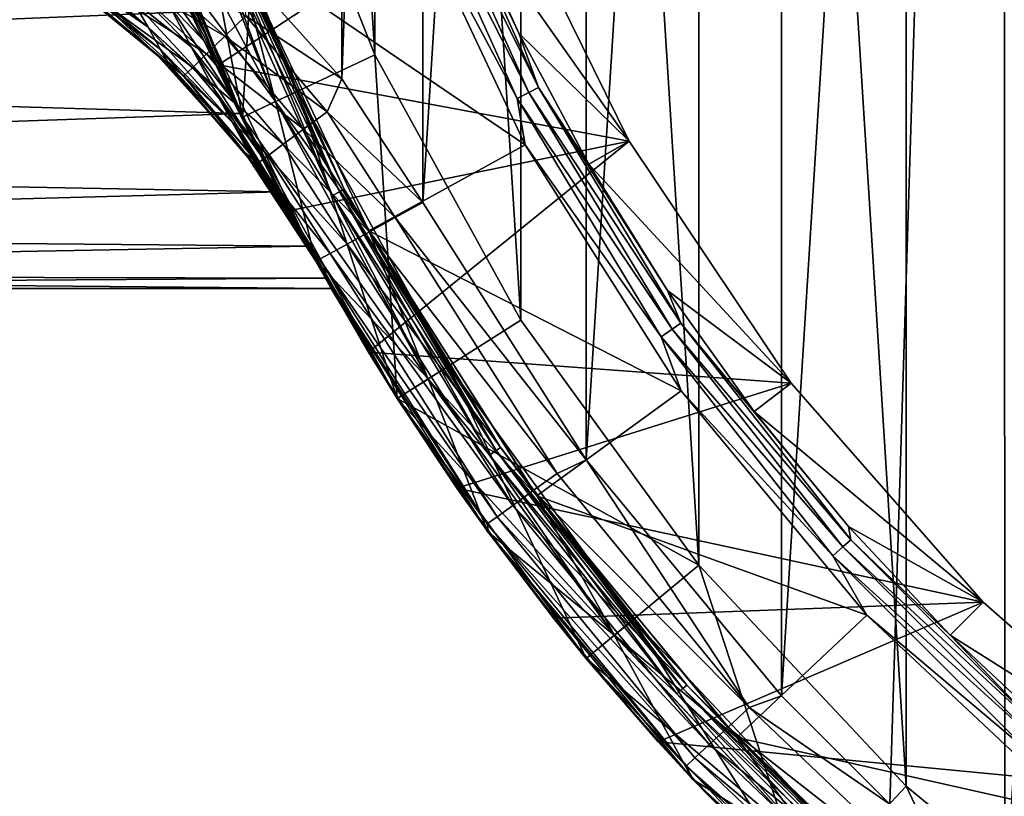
# Model space of a CAD drawing. Header units: metres. Extents: x -71 to 30, y -21 to 69.
# Tile 34 of 111: x -20.83 to -12.75, y -14.52 to -8.14. Entities that reach past the tile are written whole.
import ezdxf

# ---------------------------------------------------------------- set-up
doc = ezdxf.new("R2010")
doc.units = ezdxf.units.M
doc.layers.add('solid_DUSCHE_AUFPUTZ_EU_ASM_SW0003', color=7, linetype='CONTINUOUS')

msp = doc.modelspace()

# ---------------------------------------------------------------- linework, layer by layer
at = {"layer": 'solid_DUSCHE_AUFPUTZ_EU_ASM_SW0003'}
for points in [[(-12.755266, 15.40465, -211.350006), (-10.72566, 16.880754, -211.350006), (-12.744598, -15.413477, -211.350006)], [(-11.638414, -16.018343, 37), (-11.638452, 16.018316, 37), (-13.553868, 14.433671, 37)], [(-14.584892, 13.685022, -211.350006), (-12.755266, 15.40465, -211.350006), (-14.57883, -13.691479, -211.350006)], [(-12.755266, 15.40465, -211.350006), (-13.688559, -14.581604, -211.350006), (-14.57883, -13.691479, -211.350006)], [(-12.755266, 15.40465, -211.350006), (-12.744598, -15.413477, -211.350006), (-13.688559, -14.581604, -211.350006)], [(-13.553854, -14.433684, 37), (-13.553868, 14.433671, 37), (-15.256263, 12.620865, 37)], [(-11.638414, -16.018343, 37), (-13.553868, 14.433671, 37), (-13.553854, -14.433684, 37)], [(-16.183821, 11.750895, -211.350006), (-14.584892, 13.685022, -211.350006), (-16.181393, -11.754244, -211.350006)], [(-14.584892, 13.685022, -211.350006), (-14.57883, -13.691479, -211.350006), (-16.181393, -11.754244, -211.350006)], [(-15.256267, -12.620861, 37), (-15.256263, 12.620865, 37), (-16.717621, 10.609464, 37)], [(-13.553854, -14.433684, 37), (-15.256263, 12.620865, 37), (-15.256267, -12.620861, 37)], [(-16.183821, 11.750895, -211.350006), (-17.521852, -9.642858, -211.350006), (-17.521852, 9.642858, -211.350006)], [(-16.183821, 11.750895, -211.350006), (-16.181393, -11.754244, -211.350006), (-17.521852, -9.642858, -211.350006)], [(-16.717657, -10.609408, 37), (-16.717621, 10.609464, 37), (-17.915543, 8.430448, 37)], [(-15.256267, -12.620861, 37), (-16.717621, 10.609464, 37), (-16.717657, -10.609408, 37)], [(-18.185688, -8.627414, -211.350006), (-18.18569, 8.627413, -211.350006), (-17.521852, 9.642858, -211.350006)], [(-17.521852, -9.642858, -211.350006), (-18.185688, -8.627414, -211.350006), (-17.521852, 9.642858, -211.350006)], [(-18.185688, -8.627414, -211.350006), (-19.001253, -7.718473, -211.350006), (-18.18569, 8.627413, -211.350006)], [(-17.915586, -8.430353, 37), (-17.915543, 8.430448, 37), (-18.830967, 6.118392, 37)], [(-16.717657, -10.609408, 37), (-17.915543, 8.430448, 37), (-17.915586, -8.430353, 37)], [(-17.915586, -8.430353, 37), (-18.830967, 6.118392, 37), (-18.830996, -6.118301, 37)], [(-18.830996, -6.118301, 37), (-19.972168, -6.489412, 35.799999), (-19.001513, -8.94106, 35.799999)], [(-17.915586, -8.430353, 37), (-18.830996, -6.118301, 37), (-19.001513, -8.94106, 35.799999)], [(-19.001484, -8.941077, -161.300003), (-19.496622, -6.334914, -161.300003), (-19.972107, -6.489507, -161.300003)], [(-19.496668, -6.334761, -81.800003), (-19.001532, -8.94101, -81.800003), (-19.972082, -6.489547, -81.800003)], [(-19.496681, -6.334778, -82.400002), (-18.548988, -8.728404, -82.400002), (-19.496668, -6.334761, -81.800003)], [(-19.182068, -7.274799, -82.47654), (-18.548988, -8.728404, -82.400002), (-19.496681, -6.334778, -82.400002)], [(-19.496668, -6.334761, -81.800003), (-18.548927, -8.728533, -81.800003), (-19.001532, -8.94101, -81.800003)], [(-18.548988, -8.728404, -82.400002), (-18.548927, -8.728533, -81.800003), (-19.496668, -6.334761, -81.800003)], [(-18.549009, -8.72834, -161.300003), (-18.548956, -8.728472, -160.699997), (-19.49666, -6.334846, -160.699997)], [(-19.182011, -7.274777, -160.623611), (-19.49666, -6.334846, -160.699997), (-18.548956, -8.728472, -160.699997)], [(-19.496622, -6.334914, -161.300003), (-18.549009, -8.72834, -161.300003), (-19.49666, -6.334846, -160.699997)], [(-19.001484, -8.941077, -161.300003), (-18.549009, -8.72834, -161.300003), (-19.496622, -6.334914, -161.300003)], [(-19.972158, -6.489444, -195), (-19.68679, -6.3968, -195.300003), (-18.730034, -8.813348, -195.300003)], [(-18.730118, -8.81317, -160.5), (-19.525242, -7.730755, -160.5), (-19.687075, -6.396019, -160.5)], [(-19.283274, -7.313181, -160.515228), (-18.730118, -8.81317, -160.5), (-19.687075, -6.396019, -160.5)], [(-18.730118, -8.813171, -82.599998), (-19.687075, -6.39602, -82.599998), (-19.525227, -7.730797, -82.599998)], [(-19.283409, -7.313232, -82.584839), (-19.687075, -6.39602, -82.599998), (-18.730118, -8.813171, -82.599998)], [(-19.060436, -7.546506, -195.300003), (-18.730034, -8.813348, -195.300003), (-19.68679, -6.3968, -195.300003)], [(-19.015425, -8.911431, -55.736176), (-19.001513, -8.94106, 35.799999), (-19.972168, -6.489412, 35.799999)], [(-19.385759, -8.074176, -54.524681), (-19.015425, -8.911431, -55.736176), (-19.972168, -6.489412, 35.799999)], [(-19.001436, -8.94122, -195), (-19.972158, -6.489444, -195), (-18.730034, -8.813348, -195.300003)], [(-19.972107, -6.489507, -161.300003), (-19.972158, -6.489444, -195), (-19.001436, -8.94122, -195)], [(-19.001484, -8.941077, -161.300003), (-19.972107, -6.489507, -161.300003), (-19.001436, -8.94122, -195)], [(-19.776535, -7.06319, -68.565269), (-19.972082, -6.489547, -81.800003), (-19.001532, -8.94101, -81.800003)], [(-17.582211, -6.668053, -196.173187), (-16.650272, -8.738737, -196.173187), (-17.684904, -6.706999, -196.118683)], [(-17.582211, -6.668053, -196.173187), (-17.499783, -6.636792, -196.258408), (-16.572212, -8.697768, -196.258408)], [(-17.582211, -6.668053, -196.173187), (-16.572212, -8.697768, -196.258408), (-16.650272, -8.738737, -196.173187)], [(-17.499783, -6.636792, -196.258408), (-17.237621, -7.140031, -196.366211), (-16.733732, -8.25214, -196.366211)], [(-16.572212, -8.697768, -196.258408), (-17.499783, -6.636792, -196.258408), (-16.733732, -8.25214, -196.366211)], [(-17.684904, -6.706999, -196.118683), (-16.74752, -8.789777, -196.118683), (-17.698669, -7.005814, -196.100006)], [(-16.650272, -8.738737, -196.173187), (-16.74752, -8.789777, -196.118683), (-17.684904, -6.706999, -196.118683)], [(-16.884737, -6.993779, -197.350006), (-19.697044, -7.281879, -197.350006), (-19.196617, -8.514083, -197.350006)], [(-15.827293, -9.138052, -197.350006), (-16.884737, -6.993779, -197.350006), (-19.196617, -8.514083, -197.350006)], [(-17.698669, -7.005814, -196.100006), (-16.680927, -9.169005, -196.100006), (-19.060362, -7.546695, -196.100006)], [(-16.74752, -8.789777, -196.118683), (-16.680927, -9.169005, -196.100006), (-17.698669, -7.005814, -196.100006)], [(-17.237621, -7.140031, -196.366211), (-16.884737, -6.993779, -197.350006), (-15.827293, -9.138052, -197.350006)], [(-19.385855, -8.073947, -67.475601), (-19.776535, -7.06319, -68.565269), (-19.001532, -8.94101, -81.800003)], [(-16.733732, -8.25214, -196.366211), (-17.237621, -7.140031, -196.366211), (-15.827293, -9.138052, -197.350006)], [(-19.311838, -8.249419, -200.53653), (-19.196617, -8.514083, -197.350006), (-19.697044, -7.281879, -197.350006)], [(-19.369297, -8.11359, -200.443069), (-19.311838, -8.249419, -200.53653), (-19.697044, -7.281879, -197.350006)], [(-19.222656, -7.290192, -82.541473), (-19.283409, -7.313232, -82.584839), (-18.261299, -9.584269, -82.584839)], [(-18.261299, -9.584269, -82.584839), (-19.283409, -7.313232, -82.584839), (-18.730118, -8.813171, -82.599998)], [(-19.222553, -7.290153, -160.55864), (-18.203669, -9.554022, -160.55864), (-19.283274, -7.313181, -160.515228)], [(-19.283274, -7.313181, -160.515228), (-18.261169, -9.584201, -160.515228), (-18.730118, -8.81317, -160.5)], [(-18.203669, -9.554022, -160.55864), (-18.261169, -9.584201, -160.515228), (-19.283274, -7.313181, -160.515228)], [(-19.222656, -7.290192, -82.541473), (-18.203766, -9.554073, -82.541473), (-19.182068, -7.274799, -82.47654)], [(-19.222656, -7.290192, -82.541473), (-18.261299, -9.584269, -82.584839), (-18.203766, -9.554073, -82.541473)], [(-19.222553, -7.290153, -160.55864), (-19.182011, -7.274777, -160.623611), (-18.165276, -9.533872, -160.623611)], [(-19.222553, -7.290153, -160.55864), (-18.165276, -9.533872, -160.623611), (-18.203669, -9.554022, -160.55864)], [(-19.182068, -7.274799, -82.47654), (-18.165329, -9.5339, -82.47654), (-18.548988, -8.728404, -82.400002)], [(-18.203766, -9.554073, -82.541473), (-18.165329, -9.5339, -82.47654), (-19.182068, -7.274799, -82.47654)], [(-18.165276, -9.533872, -160.623611), (-19.182011, -7.274777, -160.623611), (-18.548956, -8.728472, -160.699997)], [(-31, -8.551505, -55.169556), (-19.385759, -8.074176, -54.524681), (-31, -7.587117, -53.960266)], [(-31, -7.587132, -68.039719), (-19.385855, -8.073947, -67.475601), (-31, -8.551514, -66.830429)], [(-19.775423, -8.204588, -203.121719), (-20.592857, -7.548901, -203.382248), (-20.522236, -7.682878, -203.67395)], [(-19.775423, -8.204588, -203.121719), (-19.903231, -7.978385, -202.801941), (-20.592857, -7.548901, -203.382248)], [(-19.060436, -7.546506, -195.300003), (-17.964218, -9.876057, -195.300003), (-18.730034, -8.813348, -195.300003)], [(-19.060362, -7.546695, -196.100006), (-17.964218, -9.876057, -195.300003), (-19.060436, -7.546506, -195.300003)], [(-19.060362, -7.546695, -196.100006), (-17.964153, -9.876156, -196.100006), (-17.964218, -9.876057, -195.300003)], [(-16.680927, -9.169005, -196.100006), (-17.964153, -9.876156, -196.100006), (-19.060362, -7.546695, -196.100006)], [(-20.016968, -7.771224, -211.05748), (-19.888603, -7.6083, -211.216415), (-19.145897, -8.278386, -211.216415)], [(-19.145897, -8.278386, -211.216415), (-19.888603, -7.6083, -211.216415), (-18.972517, -8.110257, -211.316193)], [(-19.315355, -8.31813, -201.221664), (-19.811687, -7.623639, -201.671432), (-19.614382, -8.003679, -201.866486)], [(-19.315355, -8.31813, -201.221664), (-19.547445, -7.827519, -201.037918), (-19.811687, -7.623639, -201.671432)], [(-19.672354, -8.386223, -203.491165), (-20.522236, -7.682878, -203.67395), (-20.476244, -7.772624, -204.000092)], [(-19.672354, -8.386223, -203.491165), (-19.775423, -8.204588, -203.121719), (-20.522236, -7.682878, -203.67395)], [(-19.422546, -8.365029, -202.12793), (-20.048637, -7.718696, -202.534515), (-19.903231, -7.978385, -202.801941)], [(-19.422546, -8.365029, -202.12793), (-19.614382, -8.003679, -201.866486), (-20.048637, -7.718696, -202.534515)], [(-19.525227, -7.730797, -82.599998), (-19.525242, -7.730755, -160.5), (-18.402473, -10.116732, -160.5)], [(-18.730118, -8.81317, -160.5), (-18.402473, -10.116732, -160.5), (-19.525242, -7.730755, -160.5)], [(-18.402449, -10.116776, -82.599998), (-19.525227, -7.730797, -82.599998), (-18.402473, -10.116732, -160.5)], [(-18.730118, -8.813171, -82.599998), (-19.525227, -7.730797, -82.599998), (-18.402449, -10.116776, -82.599998)], [(-18.972517, -8.110257, -211.316193), (-19.001253, -7.718473, -211.350006), (-18.185688, -8.627414, -211.350006)], [(-20.519875, -7.762916, -210.350006), (-19.694759, -8.438902, -210.350006), (-20.459805, -7.805381, -204.350006)], [(-20.177374, -7.974814, -210.608826), (-19.694759, -8.438902, -210.350006), (-20.519875, -7.762916, -210.350006)], [(-19.602858, -8.508759, -203.905197), (-20.476244, -7.772624, -204.000092), (-20.459805, -7.805381, -204.350006)], [(-19.602858, -8.508759, -203.905197), (-19.672354, -8.386223, -203.491165), (-20.476244, -7.772624, -204.000092)], [(-19.694799, -8.438864, -204.350006), (-19.602858, -8.508759, -203.905197), (-20.459805, -7.805381, -204.350006)], [(-19.694759, -8.438902, -210.350006), (-19.694799, -8.438864, -204.350006), (-20.459805, -7.805381, -204.350006)], [(-20.115467, -7.89624, -210.85022), (-20.016968, -7.771224, -211.05748), (-19.2948, -8.42278, -211.05748)], [(-19.2948, -8.42278, -211.05748), (-20.016968, -7.771224, -211.05748), (-19.145897, -8.278386, -211.216415)], [(-19.547445, -7.827519, -201.037918), (-19.195963, -8.515574, -200.746979), (-19.311838, -8.249419, -200.53653)], [(-19.315355, -8.31813, -201.221664), (-19.195963, -8.515574, -200.746979), (-19.547445, -7.827519, -201.037918)], [(-19.547445, -7.827519, -201.037918), (-19.311838, -8.249419, -200.53653), (-19.369297, -8.11359, -200.443069)], [(-20.177374, -7.974814, -210.608826), (-20.115467, -7.89624, -210.85022), (-19.409058, -8.533578, -210.85022)], [(-19.409058, -8.533578, -210.85022), (-20.115467, -7.89624, -210.85022), (-19.2948, -8.42278, -211.05748)], [(-19.480871, -8.603215, -210.608826), (-19.694759, -8.438902, -210.350006), (-20.177374, -7.974814, -210.608826)], [(-19.480871, -8.603215, -210.608826), (-20.177374, -7.974814, -210.608826), (-19.409058, -8.533578, -210.85022)], [(-19.242994, -8.69663, -202.455338), (-19.903231, -7.978385, -202.801941), (-19.775423, -8.204588, -203.121719)], [(-19.242994, -8.69663, -202.455338), (-19.422546, -8.365029, -202.12793), (-19.903231, -7.978385, -202.801941)], [(-31, -8.551514, -66.830429), (-19.385855, -8.073947, -67.475601), (-19.015507, -8.911256, -66.264122)], [(-31, -8.551505, -55.169556), (-19.015425, -8.911431, -55.736176), (-19.385759, -8.074176, -54.524681)], [(-19.083803, -8.793996, -201.487946), (-19.614382, -8.003679, -201.866486), (-19.422546, -8.365029, -202.12793)], [(-19.083803, -8.793996, -201.487946), (-19.315355, -8.31813, -201.221664), (-19.614382, -8.003679, -201.866486)], [(-19.015507, -8.911256, -66.264122), (-19.385855, -8.073947, -67.475601), (-19.001532, -8.94101, -81.800003)], [(-19.145897, -8.278386, -211.216415), (-18.972517, -8.110257, -211.316193), (-18.30475, -8.89778, -211.316193)], [(-18.30475, -8.89778, -211.316193), (-18.972517, -8.110257, -211.316193), (-18.185688, -8.627414, -211.350006)], [(-19.08337, -8.986463, -202.846741), (-19.775423, -8.204588, -203.121719), (-19.672354, -8.386223, -203.491165)], [(-19.08337, -8.986463, -202.846741), (-19.242994, -8.69663, -202.455338), (-19.775423, -8.204588, -203.121719)], [(-19.315355, -8.31813, -201.221664), (-19.08156, -8.768926, -200.986008), (-19.195963, -8.515574, -200.746979)], [(-19.083803, -8.793996, -201.487946), (-19.08156, -8.768926, -200.986008), (-19.315355, -8.31813, -201.221664)], [(-19.311838, -8.249419, -200.53653), (-19.195963, -8.515574, -200.746979), (-19.196617, -8.514083, -197.350006)], [(-19.2948, -8.42278, -211.05748), (-19.145897, -8.278386, -211.216415), (-18.49896, -9.041344, -211.216415)], [(-18.49896, -9.041344, -211.216415), (-19.145897, -8.278386, -211.216415), (-18.30475, -8.89778, -211.316193)], [(-16.15819, -9.32891, -196.366211), (-16.733732, -8.25214, -196.366211), (-15.827293, -9.138052, -197.350006)], [(-16.572212, -8.697768, -196.258408), (-16.733732, -8.25214, -196.366211), (-16.15819, -9.32891, -196.366211)], [(-18.952829, -9.220235, -203.298874), (-19.672354, -8.386223, -203.491165), (-19.602858, -8.508759, -203.905197)], [(-18.952829, -9.220235, -203.298874), (-19.08337, -8.986463, -202.846741), (-19.672354, -8.386223, -203.491165)], [(-18.860497, -9.241187, -201.837662), (-19.422546, -8.365029, -202.12793), (-19.242994, -8.69663, -202.455338)], [(-18.860497, -9.241187, -201.837662), (-19.083803, -8.793996, -201.487946), (-19.422546, -8.365029, -202.12793)], [(-19.694799, -8.438864, -204.350006), (-19.577681, -8.55342, -204.350006), (-19.602858, -8.508759, -203.905197)], [(-19.694759, -8.438902, -210.350006), (-19.577681, -8.55342, -204.350006), (-19.694799, -8.438864, -204.350006)], [(-19.694759, -8.438902, -210.350006), (-18.981934, -9.232405, -210.350006), (-19.577681, -8.55342, -204.350006)], [(-19.480871, -8.603215, -210.608826), (-18.981934, -9.232405, -210.350006), (-19.694759, -8.438902, -210.350006)], [(-19.409058, -8.533578, -210.85022), (-19.2948, -8.42278, -211.05748), (-18.665754, -9.164639, -211.05748)], [(-18.665754, -9.164639, -211.05748), (-19.2948, -8.42278, -211.05748), (-18.49896, -9.041344, -211.216415)], [(-17.915586, -8.430353, 37), (-19.001513, -8.94106, 35.799999), (-17.730902, -11.252338, 35.799999)], [(-16.717657, -10.609408, 37), (-17.915586, -8.430353, 37), (-17.730902, -11.252338, 35.799999)], [(-31, -9.325065, -56.50938), (-19.015425, -8.911431, -55.736176), (-31, -8.551505, -55.169556)], [(-31, -8.551514, -66.830429), (-19.015507, -8.911256, -66.264122), (-31, -9.325074, -65.490601)], [(-18.863434, -9.37875, -203.805588), (-19.602858, -8.508759, -203.905197), (-19.577681, -8.55342, -204.350006)], [(-18.863434, -9.37875, -203.805588), (-18.952829, -9.220235, -203.298874), (-19.602858, -8.508759, -203.905197)], [(-18.981947, -9.232386, -204.350006), (-18.863434, -9.37875, -203.805588), (-19.577681, -8.55342, -204.350006)], [(-18.981934, -9.232405, -210.350006), (-18.981947, -9.232386, -204.350006), (-19.577681, -8.55342, -204.350006)], [(-19.480871, -8.603215, -210.608826), (-19.409058, -8.533578, -210.85022), (-18.793739, -9.259248, -210.85022)], [(-18.793739, -9.259248, -210.85022), (-19.409058, -8.533578, -210.85022), (-18.665754, -9.164639, -211.05748)], [(-15.827293, -9.138052, -197.350006), (-19.196617, -8.514083, -197.350006), (-18.619104, -9.712259, -197.350006)], [(-18.65453, -9.644094, -202.27037), (-18.619104, -9.712259, -197.350006), (-19.196617, -8.514083, -197.350006)], [(-18.666405, -9.621087, -202.221817), (-18.65453, -9.644094, -202.27037), (-19.196617, -8.514083, -197.350006)], [(-18.759775, -9.437734, -201.874985), (-18.666405, -9.621087, -202.221817), (-19.196617, -8.514083, -197.350006)], [(-18.861679, -9.232392, -201.550949), (-18.759775, -9.437734, -201.874985), (-19.196617, -8.514083, -197.350006)], [(-18.969656, -9.008451, -201.254013), (-18.861679, -9.232392, -201.550949), (-19.196617, -8.514083, -197.350006)], [(-19.08156, -8.768926, -200.986008), (-18.969656, -9.008451, -201.254013), (-19.196617, -8.514083, -197.350006)], [(-19.195963, -8.515574, -200.746979), (-19.08156, -8.768926, -200.986008), (-19.196617, -8.514083, -197.350006)], [(-18.87418, -9.318709, -210.608826), (-18.981934, -9.232405, -210.350006), (-19.480871, -8.603215, -210.608826)], [(-18.87418, -9.318709, -210.608826), (-19.480871, -8.603215, -210.608826), (-18.793739, -9.259248, -210.85022)], [(-18.30475, -8.89778, -211.316193), (-18.185688, -8.627414, -211.350006), (-17.521852, -9.642858, -211.350006)], [(-19.08337, -8.986463, -202.846741), (-18.65453, -9.644094, -202.27037), (-19.242994, -8.69663, -202.455338)], [(-18.860497, -9.241187, -201.837662), (-19.242994, -8.69663, -202.455338), (-18.65453, -9.644094, -202.27037)], [(-16.650272, -8.738737, -196.173187), (-16.572212, -8.697768, -196.258408), (-15.402982, -10.63191, -196.258408)], [(-16.572212, -8.697768, -196.258408), (-16.15819, -9.32891, -196.366211), (-15.513453, -10.365733, -196.366211)], [(-15.402982, -10.63191, -196.258408), (-16.572212, -8.697768, -196.258408), (-15.513453, -10.365733, -196.366211)], [(-19.083803, -8.793996, -201.487946), (-18.969656, -9.008451, -201.254013), (-19.08156, -8.768926, -200.986008)], [(-19.083803, -8.793996, -201.487946), (-18.861679, -9.232392, -201.550949), (-18.969656, -9.008451, -201.254013)], [(-18.860497, -9.241187, -201.837662), (-18.861679, -9.232392, -201.550949), (-19.083803, -8.793996, -201.487946)], [(-18.548927, -8.728533, -81.800003), (-17.730907, -11.252318, -81.800003), (-19.001532, -8.94101, -81.800003)], [(-17.730921, -11.252311, -161.300003), (-18.549009, -8.72834, -161.300003), (-19.001484, -8.941077, -161.300003)], [(-18.549009, -8.72834, -161.300003), (-17.308655, -10.984551, -161.300003), (-18.548956, -8.728472, -160.699997)], [(-17.730921, -11.252311, -161.300003), (-17.308655, -10.984551, -161.300003), (-18.549009, -8.72834, -161.300003)], [(-18.548988, -8.728404, -82.400002), (-17.308767, -10.984378, -82.400002), (-18.548927, -8.728533, -81.800003)], [(-18.165329, -9.5339, -82.47654), (-17.308767, -10.984378, -82.400002), (-18.548988, -8.728404, -82.400002)], [(-17.308655, -10.984551, -161.300003), (-17.308723, -10.984447, -160.699997), (-18.548956, -8.728472, -160.699997)], [(-18.165276, -9.533872, -160.623611), (-18.548956, -8.728472, -160.699997), (-17.308723, -10.984447, -160.699997)], [(-18.548927, -8.728533, -81.800003), (-17.308697, -10.984453, -81.800003), (-17.730907, -11.252318, -81.800003)], [(-17.308767, -10.984378, -82.400002), (-17.308697, -10.984453, -81.800003), (-18.548927, -8.728533, -81.800003)], [(-16.650272, -8.738737, -196.173187), (-15.475534, -10.68199, -196.173187), (-16.74752, -8.789777, -196.118683)], [(-16.74752, -8.789777, -196.118683), (-15.565923, -10.744381, -196.118683), (-16.680927, -9.169005, -196.100006)], [(-15.475534, -10.68199, -196.173187), (-15.565923, -10.744381, -196.118683), (-16.74752, -8.789777, -196.118683)], [(-16.650272, -8.738737, -196.173187), (-15.402982, -10.63191, -196.258408), (-15.475534, -10.68199, -196.173187)], [(-19.001436, -8.94122, -195), (-18.730034, -8.813348, -195.300003), (-17.477623, -11.091563, -195.300003)], [(-17.477936, -11.091054, -160.5), (-18.402473, -10.116732, -160.5), (-18.730118, -8.81317, -160.5)], [(-18.261169, -9.584201, -160.515228), (-17.477936, -11.091054, -160.5), (-18.730118, -8.81317, -160.5)], [(-17.477934, -11.091055, -82.599998), (-18.730118, -8.813171, -82.599998), (-18.402449, -10.116776, -82.599998)], [(-18.261299, -9.584269, -82.584839), (-18.730118, -8.813171, -82.599998), (-17.477934, -11.091055, -82.599998)], [(-17.964218, -9.876057, -195.300003), (-17.477623, -11.091563, -195.300003), (-18.730034, -8.813348, -195.300003)], [(-31, -9.325074, -65.490601), (-19.015507, -8.911256, -66.264122), (-18.7006, -9.554454, -64.979431)], [(-31, -9.325065, -56.50938), (-18.700537, -9.554575, -57.020863), (-19.015425, -8.911431, -55.736176)], [(-18.7006, -9.554454, -64.979431), (-19.015507, -8.911256, -66.264122), (-19.001532, -8.94101, -81.800003)], [(-19.015425, -8.911431, -55.736176), (-18.700537, -9.554575, -57.020863), (-19.001513, -8.94106, 35.799999)], [(-18.7006, -9.554454, -64.979431), (-19.001532, -8.94101, -81.800003), (-17.730907, -11.252318, -81.800003)], [(-17.730907, -11.252318, -81.800003), (-17.730902, -11.252338, 35.799999), (-19.001513, -8.94106, 35.799999)], [(-18.272316, -10.35, -61), (-17.730907, -11.252318, -81.800003), (-19.001513, -8.94106, 35.799999)], [(-18.320671, -10.264162, -59.669857), (-18.272316, -10.35, -61), (-19.001513, -8.94106, 35.799999)], [(-18.465012, -10.002166, -58.339478), (-18.320671, -10.264162, -59.669857), (-19.001513, -8.94106, 35.799999)], [(-18.700537, -9.554575, -57.020863), (-18.465012, -10.002166, -58.339478), (-19.001513, -8.94106, 35.799999)], [(-19.001484, -8.941077, -161.300003), (-19.001436, -8.94122, -195), (-17.730988, -11.252203, -195)], [(-17.730921, -11.252311, -161.300003), (-19.001484, -8.941077, -161.300003), (-17.730988, -11.252203, -195)], [(-17.730988, -11.252203, -195), (-19.001436, -8.94122, -195), (-17.477623, -11.091563, -195.300003)], [(-18.49896, -9.041344, -211.216415), (-18.30475, -8.89778, -211.316193), (-17.747715, -9.767158, -211.316193)], [(-17.747715, -9.767158, -211.316193), (-18.30475, -8.89778, -211.316193), (-17.521852, -9.642858, -211.350006)], [(-19.08337, -8.986463, -202.846741), (-18.515688, -9.908043, -202.955856), (-18.584154, -9.779018, -202.585037)], [(-18.952829, -9.220235, -203.298874), (-18.515688, -9.908043, -202.955856), (-19.08337, -8.986463, -202.846741)], [(-19.08337, -8.986463, -202.846741), (-18.584154, -9.779018, -202.585037), (-18.65453, -9.644094, -202.27037)], [(-18.665754, -9.164639, -211.05748), (-18.49896, -9.041344, -211.216415), (-17.959303, -9.8836, -211.216415)], [(-17.959303, -9.8836, -211.216415), (-18.49896, -9.041344, -211.216415), (-17.747715, -9.767158, -211.316193)], [(-18.793739, -9.259248, -210.85022), (-18.665754, -9.164639, -211.05748), (-18.141018, -9.983605, -211.05748)], [(-18.141018, -9.983605, -211.05748), (-18.665754, -9.164639, -211.05748), (-17.959303, -9.8836, -211.216415)], [(-15.827293, -9.138052, -197.350006), (-18.619104, -9.712259, -197.350006), (-17.966837, -10.871649, -197.350006)], [(-14.499187, -11.125666, -197.350006), (-15.827293, -9.138052, -197.350006), (-17.966837, -10.871649, -197.350006)], [(-16.680927, -9.169005, -196.100006), (-15.400274, -11.187288, -196.100006), (-17.964153, -9.876156, -196.100006)], [(-15.565923, -10.744381, -196.118683), (-15.400274, -11.187288, -196.100006), (-16.680927, -9.169005, -196.100006)], [(-16.15819, -9.32891, -196.366211), (-15.827293, -9.138052, -197.350006), (-14.499187, -11.125666, -197.350006)], [(-18.981947, -9.232386, -204.350006), (-18.831303, -9.435755, -204.350006), (-18.863434, -9.37875, -203.805588)], [(-18.981934, -9.232405, -210.350006), (-18.831303, -9.435755, -204.350006), (-18.981947, -9.232386, -204.350006)], [(-18.981934, -9.232405, -210.350006), (-18.397945, -10.125, -210.350006), (-18.831303, -9.435755, -204.350006)], [(-18.368093, -10.108571, -210.608826), (-18.397945, -10.125, -210.350006), (-18.981934, -9.232405, -210.350006)], [(-18.368093, -10.108571, -210.608826), (-18.981934, -9.232405, -210.350006), (-18.87418, -9.318709, -210.608826)], [(-18.952829, -9.220235, -203.298874), (-18.462934, -10.006, -203.322723), (-18.515688, -9.908043, -202.955856)], [(-18.863434, -9.37875, -203.805588), (-18.462934, -10.006, -203.322723), (-18.952829, -9.220235, -203.298874)], [(-18.87418, -9.318709, -210.608826), (-18.793739, -9.259248, -210.85022), (-18.280457, -10.060342, -210.85022)], [(-18.860497, -9.241187, -201.837662), (-18.759775, -9.437734, -201.874985), (-18.861679, -9.232392, -201.550949)], [(-18.860497, -9.241187, -201.837662), (-18.65453, -9.644094, -202.27037), (-18.666405, -9.621087, -202.221817)], [(-18.860497, -9.241187, -201.837662), (-18.666405, -9.621087, -202.221817), (-18.759775, -9.437734, -201.874985)], [(-18.280457, -10.060342, -210.85022), (-18.793739, -9.259248, -210.85022), (-18.141018, -9.983605, -211.05748)], [(-31, -9.890164, -57.949272), (-18.700537, -9.554575, -57.020863), (-31, -9.325065, -56.50938)], [(-31, -9.325074, -65.490601), (-18.7006, -9.554454, -64.979431), (-31, -9.890168, -64.050713)], [(-18.368093, -10.108571, -210.608826), (-18.87418, -9.318709, -210.608826), (-18.280457, -10.060342, -210.85022)], [(-15.513453, -10.365733, -196.366211), (-16.15819, -9.32891, -196.366211), (-14.499187, -11.125666, -197.350006)], [(-18.863434, -9.37875, -203.805588), (-18.40468, -10.112752, -204.022217), (-18.426092, -10.073684, -203.679321)], [(-18.831303, -9.435755, -204.350006), (-18.40468, -10.112752, -204.022217), (-18.863434, -9.37875, -203.805588)], [(-18.863434, -9.37875, -203.805588), (-18.426092, -10.073684, -203.679321), (-18.462934, -10.006, -203.322723)], [(-18.831303, -9.435755, -204.350006), (-18.397945, -10.125, -210.350006), (-18.397945, -10.125, -204.350006)], [(-18.831303, -9.435755, -204.350006), (-18.397945, -10.125, -204.350006), (-18.40468, -10.112752, -204.022217)], [(-31, -9.890168, -64.050713), (-18.7006, -9.554454, -64.979431), (-18.465048, -10.002099, -63.660778)], [(-31, -9.890164, -57.949272), (-18.465012, -10.002166, -58.339478), (-18.700537, -9.554575, -57.020863)], [(-18.465048, -10.002099, -63.660778), (-18.7006, -9.554454, -64.979431), (-17.730907, -11.252318, -81.800003)], [(-18.203766, -9.554073, -82.541473), (-18.261299, -9.584269, -82.584839), (-16.972897, -11.715545, -82.584839)], [(-16.972897, -11.715545, -82.584839), (-18.261299, -9.584269, -82.584839), (-17.477934, -11.091055, -82.599998)], [(-18.203669, -9.554022, -160.55864), (-16.919333, -11.678573, -160.55864), (-18.261169, -9.584201, -160.515228)], [(-18.261169, -9.584201, -160.515228), (-16.972778, -11.715463, -160.515228), (-17.477936, -11.091054, -160.5)], [(-16.919333, -11.678573, -160.55864), (-16.972778, -11.715463, -160.515228), (-18.261169, -9.584201, -160.515228)], [(-18.203766, -9.554073, -82.541473), (-16.919424, -11.678636, -82.541473), (-18.165329, -9.5339, -82.47654)], [(-18.203766, -9.554073, -82.541473), (-16.972897, -11.715545, -82.584839), (-16.919424, -11.678636, -82.541473)], [(-18.203669, -9.554022, -160.55864), (-18.165276, -9.533872, -160.623611), (-16.88365, -11.653941, -160.623611)], [(-18.203669, -9.554022, -160.55864), (-16.88365, -11.653941, -160.623611), (-16.919333, -11.678573, -160.55864)], [(-18.165329, -9.5339, -82.47654), (-16.883698, -11.653975, -82.47654), (-17.308767, -10.984378, -82.400002)], [(-16.919424, -11.678636, -82.541473), (-16.883698, -11.653975, -82.47654), (-18.165329, -9.5339, -82.47654)], [(-16.88365, -11.653941, -160.623611), (-18.165276, -9.533872, -160.623611), (-17.308723, -10.984447, -160.699997)], [(-18.65453, -9.644094, -202.27037), (-18.584154, -9.779018, -202.585037), (-18.619104, -9.712259, -197.350006)], [(-17.747715, -9.767158, -211.316193), (-17.521852, -9.642858, -211.350006), (-16.181393, -11.754244, -211.350006)], [(-18.40468, -10.112752, -204.022217), (-17.966837, -10.871649, -197.350006), (-18.619104, -9.712259, -197.350006)], [(-18.426092, -10.073684, -203.679321), (-18.40468, -10.112752, -204.022217), (-18.619104, -9.712259, -197.350006)], [(-18.462934, -10.006, -203.322723), (-18.426092, -10.073684, -203.679321), (-18.619104, -9.712259, -197.350006)], [(-18.515688, -9.908043, -202.955856), (-18.462934, -10.006, -203.322723), (-18.619104, -9.712259, -197.350006)], [(-18.584154, -9.779018, -202.585037), (-18.515688, -9.908043, -202.955856), (-18.619104, -9.712259, -197.350006)], [(-16.418613, -11.866249, -211.316193), (-17.959303, -9.8836, -211.216415), (-17.747715, -9.767158, -211.316193)], [(-16.418613, -11.866249, -211.316193), (-17.747715, -9.767158, -211.316193), (-16.181393, -11.754244, -211.350006)], [(-31, -10.234388, -59.45739), (-18.465012, -10.002166, -58.339478), (-31, -9.890164, -57.949272)], [(-31, -9.890168, -64.050713), (-18.465048, -10.002099, -63.660778), (-31, -10.234389, -62.542606)], [(-16.614355, -12.007718, -211.216415), (-18.141018, -9.983605, -211.05748), (-17.959303, -9.8836, -211.216415)], [(-17.964218, -9.876057, -195.300003), (-16.584877, -12.049534, -195.300003), (-17.477623, -11.091563, -195.300003)], [(-16.584902, -12.049488, -196.100006), (-16.584877, -12.049534, -195.300003), (-17.964218, -9.876057, -195.300003)], [(-17.964153, -9.876156, -196.100006), (-16.584902, -12.049488, -196.100006), (-17.964218, -9.876057, -195.300003)], [(-15.400274, -11.187288, -196.100006), (-16.584902, -12.049488, -196.100006), (-17.964153, -9.876156, -196.100006)], [(-16.614355, -12.007718, -211.216415), (-17.959303, -9.8836, -211.216415), (-16.418613, -11.866249, -211.316193)], [(-31, -10.234389, -62.542606), (-18.465048, -10.002099, -63.660778), (-18.320681, -10.264145, -62.330269)], [(-31, -10.234388, -59.45739), (-18.320671, -10.264162, -59.669857), (-18.465012, -10.002166, -58.339478)], [(-18.320681, -10.264145, -62.330269), (-18.465048, -10.002099, -63.660778), (-17.730907, -11.252318, -81.800003)], [(-16.782463, -12.129214, -211.05748), (-18.280457, -10.060342, -210.85022), (-18.141018, -9.983605, -211.05748)], [(-16.614355, -12.007718, -211.216415), (-16.782463, -12.129214, -211.05748), (-18.141018, -9.983605, -211.05748)], [(-16.911459, -12.222444, -210.85022), (-18.368093, -10.108571, -210.608826), (-18.280457, -10.060342, -210.85022)], [(-16.782463, -12.129214, -211.05748), (-16.911459, -12.222444, -210.85022), (-18.280457, -10.060342, -210.85022)], [(-18.40468, -10.112752, -204.022217), (-18.397945, -10.125, -204.350006), (-17.966837, -10.871649, -197.350006)], [(-18.402449, -10.116776, -82.599998), (-18.402473, -10.116732, -160.5), (-16.989393, -12.343439, -160.5)], [(-17.477936, -11.091054, -160.5), (-16.989393, -12.343439, -160.5), (-18.402473, -10.116732, -160.5)], [(-16.989384, -12.343453, -82.599998), (-18.402449, -10.116776, -82.599998), (-16.989393, -12.343439, -160.5)], [(-17.477934, -11.091055, -82.599998), (-18.402449, -10.116776, -82.599998), (-16.989384, -12.343453, -82.599998)], [(-16.992533, -12.281037, -210.608826), (-18.397945, -10.125, -210.350006), (-18.368093, -10.108571, -210.608826)], [(-18.397945, -10.125, -204.350006), (-17.725321, -11.261127, -210.350006), (-17.966837, -10.871649, -197.350006)], [(-18.397945, -10.125, -204.350006), (-18.397945, -10.125, -210.350006), (-17.725321, -11.261127, -210.350006)], [(-16.992533, -12.281037, -210.608826), (-17.725321, -11.261127, -210.350006), (-18.397945, -10.125, -210.350006)], [(-16.911459, -12.222444, -210.85022), (-16.992533, -12.281037, -210.608826), (-18.368093, -10.108571, -210.608826)], [(-31, -10.234388, -59.45739), (-31, -10.35, -61), (-18.320671, -10.264162, -59.669857)], [(-31, -10.234389, -62.542606), (-18.320681, -10.264145, -62.330269), (-18.272316, -10.35, -61)], [(-31, -10.234389, -62.542606), (-18.272316, -10.35, -61), (-31, -10.35, -61)], [(-31, -10.35, -61), (-18.272316, -10.35, -61), (-18.320671, -10.264162, -59.669857)], [(-18.272316, -10.35, -61), (-18.320681, -10.264145, -62.330269), (-17.730907, -11.252318, -81.800003)], [(-14.802284, -11.358169, -196.366211), (-15.513453, -10.365733, -196.366211), (-14.499187, -11.125666, -197.350006)], [(-15.402982, -10.63191, -196.258408), (-15.513453, -10.365733, -196.366211), (-14.802284, -11.358169, -196.366211)], [(-15.256267, -12.620861, 37), (-16.717657, -10.609408, 37), (-17.730902, -11.252338, 35.799999)], [(-15.475534, -10.68199, -196.173187), (-15.402982, -10.63191, -196.258408), (-14.009141, -12.411016, -196.258408)], [(-15.402982, -10.63191, -196.258408), (-14.802284, -11.358169, -196.366211), (-14.027731, -12.301968, -196.366211)], [(-14.009141, -12.411016, -196.258408), (-15.402982, -10.63191, -196.258408), (-14.027731, -12.301968, -196.366211)], [(-15.475534, -10.68199, -196.173187), (-14.075129, -12.469476, -196.173187), (-15.565923, -10.744381, -196.118683)], [(-15.565923, -10.744381, -196.118683), (-14.157337, -12.542307, -196.118683), (-15.400274, -11.187288, -196.100006)], [(-14.075129, -12.469476, -196.173187), (-14.157337, -12.542307, -196.118683), (-15.565923, -10.744381, -196.118683)], [(-15.475534, -10.68199, -196.173187), (-14.009141, -12.411016, -196.258408), (-14.075129, -12.469476, -196.173187)], [(-14.499187, -11.125666, -197.350006), (-17.966837, -10.871649, -197.350006), (-17.242697, -11.987043, -197.350006)], [(-17.725321, -11.261127, -210.350006), (-17.242697, -11.987043, -197.350006), (-17.966837, -10.871649, -197.350006)], [(-16.180746, -13.385935, -161.300003), (-17.308655, -10.984551, -161.300003), (-17.730921, -11.252311, -161.300003)], [(-17.308697, -10.984453, -81.800003), (-16.180466, -13.386269, -81.800003), (-17.730907, -11.252318, -81.800003)], [(-17.308767, -10.984378, -82.400002), (-15.795578, -13.067123, -82.400002), (-17.308697, -10.984453, -81.800003)], [(-16.883698, -11.653975, -82.47654), (-15.795578, -13.067123, -82.400002), (-17.308767, -10.984378, -82.400002)], [(-15.795499, -13.067193, -161.300003), (-15.795526, -13.067187, -160.699997), (-17.308723, -10.984447, -160.699997)], [(-16.88365, -11.653941, -160.623611), (-17.308723, -10.984447, -160.699997), (-15.795526, -13.067187, -160.699997)], [(-17.308655, -10.984551, -161.300003), (-15.795499, -13.067193, -161.300003), (-17.308723, -10.984447, -160.699997)], [(-17.308697, -10.984453, -81.800003), (-15.79559, -13.067105, -81.800003), (-16.180466, -13.386269, -81.800003)], [(-15.795578, -13.067123, -82.400002), (-15.79559, -13.067105, -81.800003), (-17.308697, -10.984453, -81.800003)], [(-16.180746, -13.385935, -161.300003), (-15.795499, -13.067193, -161.300003), (-17.308655, -10.984551, -161.300003)], [(-17.730988, -11.252203, -195), (-17.477623, -11.091563, -195.300003), (-15.949594, -13.194707, -195.300003)], [(-15.949781, -13.194475, -160.5), (-16.989393, -12.343439, -160.5), (-17.477936, -11.091054, -160.5)], [(-16.972778, -11.715463, -160.515228), (-15.949781, -13.194475, -160.5), (-17.477936, -11.091054, -160.5)], [(-15.94978, -13.194476, -82.599998), (-17.477934, -11.091055, -82.599998), (-16.989384, -12.343453, -82.599998)], [(-16.972897, -11.715545, -82.584839), (-17.477934, -11.091055, -82.599998), (-15.94978, -13.194476, -82.599998)], [(-16.584877, -12.049534, -195.300003), (-15.949594, -13.194707, -195.300003), (-17.477623, -11.091563, -195.300003)], [(-12.92307, -12.9229, -197.350006), (-14.499187, -11.125666, -197.350006), (-17.242697, -11.987043, -197.350006)], [(-14.802284, -11.358169, -196.366211), (-14.499187, -11.125666, -197.350006), (-12.92307, -12.9229, -197.350006)], [(-15.400274, -11.187288, -196.100006), (-13.876671, -13.029286, -196.100006), (-16.584902, -12.049488, -196.100006)], [(-14.157337, -12.542307, -196.118683), (-13.876671, -13.029286, -196.100006), (-15.400274, -11.187288, -196.100006)], [(-16.180759, -13.385925, -195), (-17.730988, -11.252203, -195), (-15.949594, -13.194707, -195.300003)], [(-17.730921, -11.252311, -161.300003), (-17.730988, -11.252203, -195), (-16.180759, -13.385925, -195)], [(-16.180746, -13.385935, -161.300003), (-17.730921, -11.252311, -161.300003), (-16.180759, -13.385925, -195)], [(-17.730907, -11.252318, -81.800003), (-16.180466, -13.386269, -81.800003), (-17.730902, -11.252338, 35.799999)], [(-16.180466, -13.386269, -81.800003), (-16.180561, -13.386165, 35.799999), (-17.730902, -11.252338, 35.799999)], [(-15.256267, -12.620861, 37), (-17.730902, -11.252338, 35.799999), (-16.180561, -13.386165, 35.799999)], [(-17.725321, -11.261127, -210.350006), (-16.982632, -12.35274, -210.350006), (-17.242697, -11.987043, -197.350006)], [(-16.992533, -12.281037, -210.608826), (-16.982632, -12.35274, -210.350006), (-17.725321, -11.261127, -210.350006)], [(-14.027731, -12.301968, -196.366211), (-14.802284, -11.358169, -196.366211), (-12.92307, -12.9229, -197.350006)], [(-16.919424, -11.678636, -82.541473), (-16.972897, -11.715545, -82.584839), (-15.436993, -13.675982, -82.584839)], [(-16.919333, -11.678573, -160.55864), (-15.388275, -13.632822, -160.55864), (-16.972778, -11.715463, -160.515228)], [(-16.919424, -11.678636, -82.541473), (-15.388359, -13.632896, -82.541473), (-16.883698, -11.653975, -82.47654)], [(-16.919424, -11.678636, -82.541473), (-15.436993, -13.675982, -82.584839), (-15.388359, -13.632896, -82.541473)], [(-16.919333, -11.678573, -160.55864), (-16.88365, -11.653941, -160.623611), (-15.355821, -13.60407, -160.623611)], [(-16.919333, -11.678573, -160.55864), (-15.355821, -13.60407, -160.623611), (-15.388275, -13.632822, -160.55864)], [(-16.883698, -11.653975, -82.47654), (-15.355865, -13.60411, -82.47654), (-15.795578, -13.067123, -82.400002)], [(-15.388359, -13.632896, -82.541473), (-15.355865, -13.60411, -82.47654), (-16.883698, -11.653975, -82.47654)], [(-15.355821, -13.60407, -160.623611), (-16.88365, -11.653941, -160.623611), (-15.795526, -13.067187, -160.699997)], [(-15.436993, -13.675982, -82.584839), (-16.972897, -11.715545, -82.584839), (-15.94978, -13.194476, -82.599998)], [(-16.972778, -11.715463, -160.515228), (-15.436884, -13.675886, -160.515228), (-15.949781, -13.194475, -160.5)], [(-15.388275, -13.632822, -160.55864), (-15.436884, -13.675886, -160.515228), (-16.972778, -11.715463, -160.515228)], [(-14.842553, -13.786856, -211.316193), (-16.418613, -11.866249, -211.316193), (-16.181393, -11.754244, -211.350006)], [(-14.842553, -13.786856, -211.316193), (-16.181393, -11.754244, -211.350006), (-14.57883, -13.691479, -211.350006)], [(-16.614355, -12.007718, -211.216415), (-16.418613, -11.866249, -211.316193), (-14.842553, -13.786856, -211.316193)], [(-12.92307, -12.9229, -197.350006), (-17.242697, -11.987043, -197.350006), (-16.448795, -13.055153, -197.350006)], [(-16.982632, -12.35274, -210.350006), (-16.448795, -13.055153, -197.350006), (-17.242697, -11.987043, -197.350006)], [(-16.614355, -12.007718, -211.216415), (-15.019506, -13.951221, -211.216415), (-16.782463, -12.129214, -211.05748)], [(-16.614355, -12.007718, -211.216415), (-14.842553, -13.786856, -211.316193), (-15.019506, -13.951221, -211.216415)], [(-16.584902, -12.049488, -196.100006), (-14.943941, -14.033123, -196.100006), (-16.584877, -12.049534, -195.300003)], [(-13.876671, -13.029286, -196.100006), (-14.943941, -14.033123, -196.100006), (-16.584902, -12.049488, -196.100006)], [(-16.584877, -12.049534, -195.300003), (-14.943916, -14.033151, -195.300003), (-15.949594, -13.194707, -195.300003)], [(-14.943941, -14.033123, -196.100006), (-14.943916, -14.033151, -195.300003), (-16.584877, -12.049534, -195.300003)], [(-16.782463, -12.129214, -211.05748), (-15.171475, -14.092382, -211.05748), (-16.911459, -12.222444, -210.85022)], [(-15.019506, -13.951221, -211.216415), (-15.171475, -14.092382, -211.05748), (-16.782463, -12.129214, -211.05748)], [(-16.911459, -12.222444, -210.85022), (-15.288088, -14.200701, -210.85022), (-16.992533, -12.281037, -210.608826)], [(-15.171475, -14.092382, -211.05748), (-15.288088, -14.200701, -210.85022), (-16.911459, -12.222444, -210.85022)], [(-16.992533, -12.281037, -210.608826), (-15.36138, -14.26878, -210.608826), (-16.982632, -12.35274, -210.350006)], [(-15.288088, -14.200701, -210.85022), (-15.36138, -14.26878, -210.608826), (-16.992533, -12.281037, -210.608826)], [(-16.989384, -12.343453, -82.599998), (-16.989393, -12.343439, -160.5), (-15.308268, -14.375543, -160.5)], [(-15.949781, -13.194475, -160.5), (-15.308268, -14.375543, -160.5), (-16.989393, -12.343439, -160.5)], [(-15.308294, -14.375515, -82.599998), (-16.989384, -12.343453, -82.599998), (-15.308268, -14.375543, -160.5)], [(-15.94978, -13.194476, -82.599998), (-16.989384, -12.343453, -82.599998), (-15.308294, -14.375515, -82.599998)], [(-16.982632, -12.35274, -210.350006), (-16.172813, -13.395525, -210.350006), (-16.448795, -13.055153, -197.350006)], [(-15.36138, -14.26878, -210.608826), (-16.172813, -13.395525, -210.350006), (-16.982632, -12.35274, -210.350006)], [(-13.193109, -13.193086, -196.366211), (-14.027731, -12.301968, -196.366211), (-12.92307, -12.9229, -197.350006)], [(-14.009141, -12.411016, -196.258408), (-14.027731, -12.301968, -196.366211), (-13.193109, -13.193086, -196.366211)], [(-14.075129, -12.469476, -196.173187), (-14.009141, -12.411016, -196.258408), (-12.411016, -14.009141, -196.258408)], [(-12.411016, -14.009141, -196.258408), (-14.009141, -12.411016, -196.258408), (-13.193109, -13.193086, -196.366211)], [(-14.075129, -12.469476, -196.173187), (-12.469476, -14.075129, -196.173187), (-14.157337, -12.542307, -196.118683)], [(-14.075129, -12.469476, -196.173187), (-12.411016, -14.009141, -196.258408), (-12.469476, -14.075129, -196.173187)], [(-14.157337, -12.542307, -196.118683), (-12.542307, -14.157337, -196.118683), (-13.876671, -13.029286, -196.100006)], [(-12.469476, -14.075129, -196.173187), (-12.542307, -14.157337, -196.118683), (-14.157337, -12.542307, -196.118683)], [(-15.256267, -12.620861, 37), (-16.180561, -13.386165, 35.799999), (-14.375598, -15.308239, 35.799999)], [(-13.553854, -14.433684, 37), (-15.256267, -12.620861, 37), (-14.375598, -15.308239, 35.799999)], [(-12.92307, -12.9229, -197.350006), (-16.448795, -13.055153, -197.350006), (-15.58958, -14.070008, -197.350006)], [(-11.125598, -14.499256, -197.350006), (-12.92307, -12.9229, -197.350006), (-15.58958, -14.070008, -197.350006)], [(-13.193109, -13.193086, -196.366211), (-12.92307, -12.9229, -197.350006), (-11.125598, -14.499256, -197.350006)], [(-16.172813, -13.395525, -210.350006), (-15.58958, -14.070008, -197.350006), (-16.448795, -13.055153, -197.350006)], [(-14.37544, -15.308389, -161.300003), (-15.795499, -13.067193, -161.300003), (-16.180746, -13.385935, -161.300003)], [(-15.79559, -13.067105, -81.800003), (-14.375679, -15.3081, -81.800003), (-16.180466, -13.386269, -81.800003)], [(-15.79559, -13.067105, -81.800003), (-14.03312, -14.943923, -81.800003), (-14.375679, -15.3081, -81.800003)], [(-14.033284, -14.943792, -82.400002), (-14.03312, -14.943923, -81.800003), (-15.79559, -13.067105, -81.800003)], [(-15.795578, -13.067123, -82.400002), (-14.033284, -14.943792, -82.400002), (-15.79559, -13.067105, -81.800003)], [(-15.355865, -13.60411, -82.47654), (-14.033284, -14.943792, -82.400002), (-15.795578, -13.067123, -82.400002)], [(-14.033315, -14.943757, -161.300003), (-14.033217, -14.943855, -160.699997), (-15.795526, -13.067187, -160.699997)], [(-15.355821, -13.60407, -160.623611), (-15.795526, -13.067187, -160.699997), (-14.033217, -14.943855, -160.699997)], [(-15.795499, -13.067193, -161.300003), (-14.033315, -14.943757, -161.300003), (-15.795526, -13.067187, -160.699997)], [(-14.37544, -15.308389, -161.300003), (-14.033315, -14.943757, -161.300003), (-15.795499, -13.067193, -161.300003)], [(-13.876671, -13.029286, -196.100006), (-12.134027, -14.665929, -196.100006), (-14.943941, -14.033123, -196.100006)], [(-12.542307, -14.157337, -196.118683), (-12.134027, -14.665929, -196.100006), (-13.876671, -13.029286, -196.100006)], [(-16.180759, -13.385925, -195), (-15.949594, -13.194707, -195.300003), (-14.170076, -15.089697, -195.300003)], [(-14.170415, -15.089355, -160.5), (-15.308268, -14.375543, -160.5), (-15.949781, -13.194475, -160.5)], [(-15.436884, -13.675886, -160.515228), (-14.170415, -15.089355, -160.5), (-15.949781, -13.194475, -160.5)], [(-14.170414, -15.089356, -82.599998), (-15.94978, -13.194476, -82.599998), (-15.308294, -14.375515, -82.599998)], [(-15.436993, -13.675982, -82.584839), (-15.94978, -13.194476, -82.599998), (-14.170414, -15.089356, -82.599998)], [(-14.943916, -14.033151, -195.300003), (-14.170076, -15.089697, -195.300003), (-15.949594, -13.194707, -195.300003)], [(-12.301991, -14.02771, -196.366211), (-13.193109, -13.193086, -196.366211), (-11.125598, -14.499256, -197.350006)], [(-12.411016, -14.009141, -196.258408), (-13.193109, -13.193086, -196.366211), (-12.301991, -14.02771, -196.366211)], [(-14.375335, -15.308487, -195), (-16.180759, -13.385925, -195), (-14.170076, -15.089697, -195.300003)], [(-16.180746, -13.385935, -161.300003), (-16.180759, -13.385925, -195), (-14.375335, -15.308487, -195)], [(-14.37544, -15.308389, -161.300003), (-16.180746, -13.385935, -161.300003), (-14.375335, -15.308487, -195)], [(-14.375679, -15.3081, -81.800003), (-14.375598, -15.308239, 35.799999), (-16.180561, -13.386165, 35.799999)], [(-16.180466, -13.386269, -81.800003), (-14.375679, -15.3081, -81.800003), (-16.180561, -13.386165, 35.799999)], [(-16.172813, -13.395525, -210.350006), (-15.299067, -14.38536, -210.350006), (-15.58958, -14.070008, -197.350006)], [(-15.36138, -14.26878, -210.608826), (-15.299067, -14.38536, -210.350006), (-16.172813, -13.395525, -210.350006)], [(-15.388359, -13.632896, -82.541473), (-15.436993, -13.675982, -82.584839), (-13.675982, -15.436993, -82.584839)], [(-15.388275, -13.632822, -160.55864), (-13.632822, -15.388275, -160.55864), (-15.436884, -13.675886, -160.515228)], [(-15.388359, -13.632896, -82.541473), (-13.632896, -15.388359, -82.541473), (-15.355865, -13.60411, -82.47654)], [(-15.388359, -13.632896, -82.541473), (-13.675982, -15.436993, -82.584839), (-13.632896, -15.388359, -82.541473)], [(-15.388275, -13.632822, -160.55864), (-15.355821, -13.60407, -160.623611), (-13.60407, -15.355821, -160.623611)], [(-15.388275, -13.632822, -160.55864), (-13.60407, -15.355821, -160.623611), (-13.632822, -15.388275, -160.55864)], [(-15.355865, -13.60411, -82.47654), (-13.60411, -15.355865, -82.47654), (-14.033284, -14.943792, -82.400002)], [(-13.632896, -15.388359, -82.541473), (-13.60411, -15.355865, -82.47654), (-15.355865, -13.60411, -82.47654)], [(-13.60407, -15.355821, -160.623611), (-15.355821, -13.60407, -160.623611), (-14.033217, -14.943855, -160.699997)], [(-13.675982, -15.436993, -82.584839), (-15.436993, -13.675982, -82.584839), (-14.170414, -15.089356, -82.599998)], [(-15.436884, -13.675886, -160.515228), (-13.675886, -15.436884, -160.515228), (-14.170415, -15.089355, -160.5)], [(-13.632822, -15.388275, -160.55864), (-13.675886, -15.436884, -160.515228), (-15.436884, -13.675886, -160.515228)], [(-14.842553, -13.786856, -211.316193), (-14.57883, -13.691479, -211.350006), (-13.688559, -14.581604, -211.350006)], [(-15.019506, -13.951221, -211.216415), (-14.842553, -13.786856, -211.316193), (-13.043239, -15.500087, -211.316193)], [(-13.043239, -15.500087, -211.316193), (-14.842553, -13.786856, -211.316193), (-13.688559, -14.581604, -211.350006)], [(-15.019506, -13.951221, -211.216415), (-13.198739, -15.684878, -211.216415), (-15.171475, -14.092382, -211.05748)], [(-15.019506, -13.951221, -211.216415), (-13.043239, -15.500087, -211.316193), (-13.198739, -15.684878, -211.216415)], [(-14.943941, -14.033123, -196.100006), (-13.067031, -15.79564, -196.100006), (-14.943916, -14.033151, -195.300003)], [(-12.134027, -14.665929, -196.100006), (-13.067031, -15.79564, -196.100006), (-14.943941, -14.033123, -196.100006)], [(-14.943916, -14.033151, -195.300003), (-13.067082, -15.795602, -195.300003), (-14.170076, -15.089697, -195.300003)], [(-13.067031, -15.79564, -196.100006), (-13.067082, -15.795602, -195.300003), (-14.943916, -14.033151, -195.300003)], [(-11.125598, -14.499256, -197.350006), (-15.58958, -14.070008, -197.350006), (-14.667301, -15.028941, -197.350006)], [(-15.299067, -14.38536, -210.350006), (-14.667301, -15.028941, -197.350006), (-15.58958, -14.070008, -197.350006)], [(-15.171475, -14.092382, -211.05748), (-13.332287, -15.843581, -211.05748), (-15.288088, -14.200701, -210.85022)], [(-13.198739, -15.684878, -211.216415), (-13.332287, -15.843581, -211.05748), (-15.171475, -14.092382, -211.05748)], [(-15.288088, -14.200701, -210.85022), (-13.434763, -15.96536, -210.85022), (-15.36138, -14.26878, -210.608826)], [(-13.332287, -15.843581, -211.05748), (-13.434763, -15.96536, -210.85022), (-15.288088, -14.200701, -210.85022)], [(-15.36138, -14.26878, -210.608826), (-13.499169, -16.041897, -210.608826), (-15.299067, -14.38536, -210.350006)], [(-13.434763, -15.96536, -210.85022), (-13.499169, -16.041897, -210.608826), (-15.36138, -14.26878, -210.608826)], [(-15.308294, -14.375515, -82.599998), (-15.308268, -14.375543, -160.5), (-13.385998, -16.180689, -160.5)], [(-13.386045, -16.180651, -82.599998), (-15.308294, -14.375515, -82.599998), (-13.385998, -16.180689, -160.5)], [(-14.170414, -15.089356, -82.599998), (-15.308294, -14.375515, -82.599998), (-13.386045, -16.180651, -82.599998)], [(-14.170415, -15.089355, -160.5), (-13.385998, -16.180689, -160.5), (-15.308268, -14.375543, -160.5)], [(-15.299067, -14.38536, -210.350006), (-14.364844, -15.318331, -210.350006), (-14.667301, -15.028941, -197.350006)], [(-13.499169, -16.041897, -210.608826), (-14.364844, -15.318331, -210.350006), (-15.299067, -14.38536, -210.350006)], [(-13.553854, -14.433684, 37), (-14.375598, -15.308239, 35.799999), (-12.343694, -16.98921, 35.799999)], [(-11.638414, -16.018343, 37), (-13.553854, -14.433684, 37), (-12.343694, -16.98921, 35.799999)], [(-9.137836, -15.82741, -197.350006), (-11.125598, -14.499256, -197.350006), (-14.667301, -15.028941, -197.350006)]]:
    msp.add_3dface(points, dxfattribs=at)

doc.saveas('drawing.dxf')
